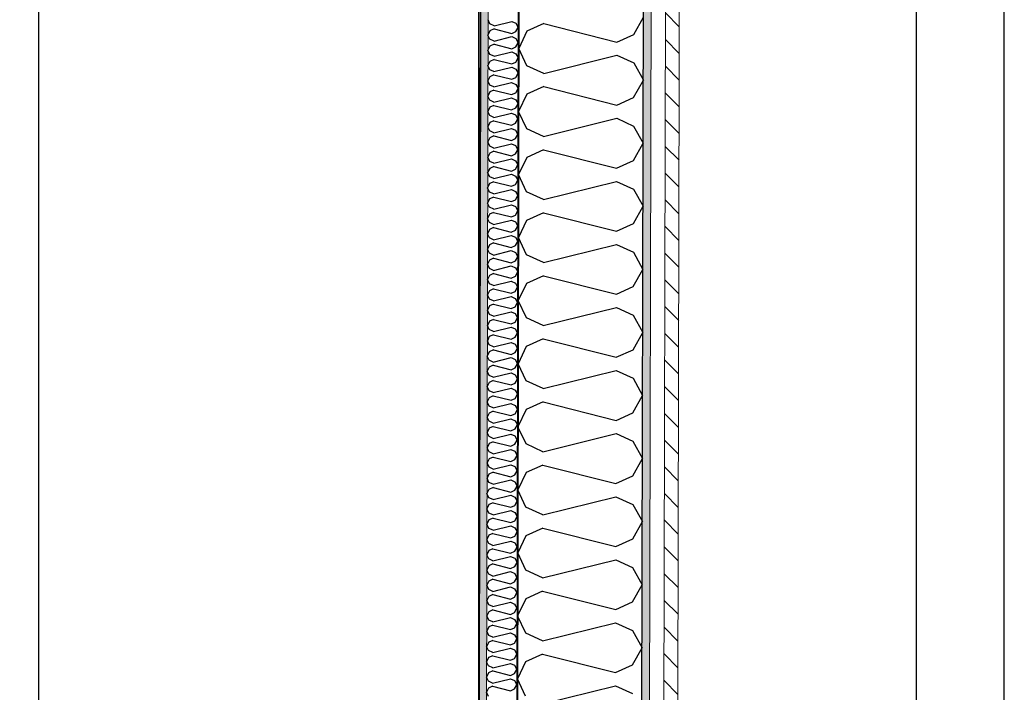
# Model space of a CAD drawing. Header units: millimetres. Extents: x -3836 to 10135, y -3581 to 11389.
# Tile 41 of 47: x 6803 to 8368, y 5471 to 6540. Entities that reach past the tile are written whole.
import ezdxf
from ezdxf.enums import TextEntityAlignment as Align

# ---------------------------------------------------------------- set-up
doc = ezdxf.new("R2010")
doc.units = ezdxf.units.MM
doc.header["$LTSCALE"] = 0.5
doc.header["$MEASUREMENT"] = 0
doc.linetypes.add('Over snittplan', pattern=[260, 150, -50, 10, -50])
doc.linetypes.add('PLINE', pattern=[0])
for name, color, linetype in [('231- Bærende yttervegger (Skravur)(Nye konstruksjoner)', 7, 'Continuous'), ('231- Bærende yttervegger(Nye konstruksjoner)', 7, 'Continuous'), ('252- Gulv på grunn_ bunnplate(Nye konstruksjoner)', 7, 'Continuous'), ('261- Primærkonstruksjon (tak)(Nye konstruksjoner)', 7, 'Continuous'), ('265- Gesimser_ takrenner og nedløp(Nye konstruksjoner)', 7, 'Continuous'), ('275- Skap og reoler(Nye konstruksjoner)', 7, 'Continuous'), ('862- M___Nettoareal(Nye konstruksjoner)', 7, 'Continuous'), ('862- M___Nettoareal(Polylinje)(Nye konstruksjoner)', 7, 'Continuous'), ('862- M___Nettoareal(Tekst)(Nye konstruksjoner)', 7, 'Continuous')]:
    doc.layers.add(name, color=color, linetype=linetype)
doc.layers.add('235- Utvendig kledning og overflate(Nye konstruksjoner)', color=7, linetype='Continuous', lineweight=0)
doc.layers.add('236- Innvendig kledning og overflate(Nye konstruksjoner)', color=7, linetype='Continuous', lineweight=0)
doc.styles.add('GENERATED_STYLE_1', font='arial.ttf')
pattern_1 = [(0, (0, 0), (0, 43.30127), [0, -25]), (0, (12.5, 21.65), (0, 43.30127), [0, -25])]

# ---------------------------------------------------------------- blocks, each defined once
blk = doc.blocks.new('Soverom_3_6', base_point=(5938.9, 6191.4))
at = {"layer": '862- M___Nettoareal(Polylinje)(Nye konstruksjoner)', "linetype": 'PLINE', "flags": 128}
blk.add_lwpolyline([(4641.9, 8929.6), (4641.9, 6731), (4405.4, 6731), (4405.4, 5407), (7532.8, 5407), (7540.4, 8929.6)], close=True, dxfattribs=at)
at = {"layer": '862- M___Nettoareal(Tekst)(Nye konstruksjoner)', "style": 'GENERATED_STYLE_1'}
for tag, height, p in [('DUMMY_862', 100, (5466.4, 6505.7)), ('DUMMY_861', 100, (5390.1, 6482.8)), ('DUMMY_863', 200, (6487.6, 6348.5)), ('ROOM_NAME', 200, (5390.1, 6302.8)), ('DUMMY_864', 100, (5390.1, 6034.2))]:
    blk.add_attdef(tag, text='', height=height, dxfattribs=at).set_placement(p, align=Align.TOP_LEFT)
blk = doc.blocks.new('Garderobe 02[3]', base_point=(6832.8, 6607))
at = {"layer": '275- Skap og reoler(Nye konstruksjoner)', "linetype": 'PLINE', "flags": 128}
blk.add_lwpolyline([(6832.8, 6607), (6832.8, 5407), (7532.8, 5407), (7532.8, 6607)], close=True, dxfattribs=at)
blk = doc.blocks.new('Takrenne[50]', base_point=(8297.7, -1472.4))
at = {"layer": '265- Gesimser_ takrenner og nedløp(Nye konstruksjoner)', "linetype": 'PLINE', "flags": 128}
blk.add_lwpolyline([(8367.7, -1472.4), (8367.7, 9549.6), (8227.7, 9549.6), (8227.7, -1472.4)], close=True, dxfattribs=at)
blk = doc.blocks.new('*X200')
at = {"layer": '231- Bærende yttervegger (Skravur)(Nye konstruksjoner)', "linetype": 'PLINE'}
for p, q in [((7550.4, 6533), (7547.3, 6539.6)), ((7556.9, 6530), (7550.4, 6533)), ((7556.9, 6524.9), (7550.4, 6522)), ((7556.9, 6530), (7585.1, 6537)), ((7556.9, 6524.9), (7585, 6517.8)), ((7585.1, 6537), (7591.6, 6534)), ((7591.5, 6520.8), (7595.2, 6527.4)), ((7591.6, 6534), (7595.2, 6527.4)), ((7550.4, 6522), (7547.2, 6515.3)), ((7550.3, 6508.7), (7547.2, 6515.3)), ((7556.8, 6505.7), (7585, 6512.7)), ((7585, 6517.8), (7591.5, 6520.8)), ((7585, 6512.7), (7591.5, 6509.7)), ((7591.5, 6509.7), (7595.2, 6503.1)), ((7550.3, 6497.7), (7547.2, 6491.1)), ((7556.8, 6505.7), (7550.3, 6508.7)), ((7556.8, 6500.6), (7550.3, 6497.7)), ((7556.8, 6500.6), (7585, 6493.5)), ((7585, 6493.5), (7591.5, 6496.5)), ((7591.5, 6496.5), (7595.2, 6503.1)), ((7550.3, 6484.4), (7547.2, 6491.1)), ((7556.8, 6481.5), (7550.3, 6484.4)), ((7556.8, 6481.5), (7585, 6488.4)), ((7585, 6488.4), (7591.4, 6485.5)), ((7591.4, 6485.5), (7595.1, 6478.8)), ((7591.4, 6472.2), (7595.1, 6478.8)), ((7550.3, 6473.4), (7547.1, 6466.8)), ((7550.2, 6460.1), (7547.1, 6466.8)), ((7556.8, 6476.4), (7550.3, 6473.4)), ((7556.7, 6457.2), (7584.9, 6464.2)), ((7556.8, 6476.4), (7584.9, 6469.3)), ((7584.9, 6469.3), (7591.4, 6472.2)), ((7584.9, 6464.2), (7591.4, 6461.2)), ((7550.2, 6449.1), (7547.1, 6442.5)), ((7556.7, 6457.2), (7550.2, 6460.1)), ((7556.7, 6452.1), (7550.2, 6449.1)), ((7556.7, 6452.1), (7584.9, 6445)), ((7584.9, 6445), (7591.4, 6447.9)), ((7591.4, 6461.2), (7595.1, 6454.5)), ((7591.4, 6447.9), (7595.1, 6454.5)), ((7550.2, 6435.9), (7547.1, 6442.5)), ((7556.7, 6432.9), (7550.2, 6435.9)), ((7556.7, 6432.9), (7584.8, 6439.9)), ((7584.8, 6439.9), (7591.3, 6436.9)), ((7591.3, 6436.9), (7595, 6430.3)), ((7550.2, 6424.8), (7547, 6418.2)), ((7550.1, 6411.6), (7547, 6418.2)), ((7556.7, 6427.8), (7550.2, 6424.8)), ((7556.6, 6408.6), (7584.8, 6415.6)), ((7556.7, 6427.8), (7584.8, 6420.7)), ((7584.8, 6420.7), (7591.3, 6423.6)), ((7584.8, 6415.6), (7591.3, 6412.6)), ((7591.3, 6423.6), (7595, 6430.3)), ((7550.1, 6400.6), (7546.9, 6393.9)), ((7556.6, 6408.6), (7550.1, 6411.6)), ((7556.6, 6403.5), (7550.1, 6400.6)), ((7556.6, 6403.5), (7584.8, 6396.4)), ((7591.3, 6412.6), (7595, 6406)), ((7591.3, 6399.4), (7595, 6406)), ((7550.1, 6387.3), (7546.9, 6393.9)), ((7556.6, 6384.3), (7550.1, 6387.3)), ((7556.6, 6384.3), (7584.7, 6391.3)), ((7584.7, 6391.3), (7591.2, 6388.3)), ((7584.8, 6396.4), (7591.3, 6399.4)), ((7591.2, 6388.3), (7594.9, 6381.7)), ((7550, 6376.3), (7546.9, 6369.7)), ((7550, 6363), (7546.9, 6369.7)), ((7556.6, 6379.2), (7550, 6376.3)), ((7556.6, 6379.2), (7584.7, 6372.1)), ((7584.7, 6372.1), (7591.2, 6375.1)), ((7591.2, 6375.1), (7594.9, 6381.7)), ((7556.5, 6360.1), (7550, 6363)), ((7556.5, 6355), (7550, 6352)), ((7556.5, 6360.1), (7584.7, 6367)), ((7556.5, 6355), (7584.6, 6347.8)), ((7584.7, 6367), (7591.2, 6364.1)), ((7591.2, 6364.1), (7594.9, 6357.4)), ((7591.2, 6350.8), (7594.9, 6357.4)), ((7550, 6352), (7546.8, 6345.4)), ((7550, 6338.7), (7546.8, 6345.4)), ((7556.5, 6335.8), (7550, 6338.7)), ((7556.5, 6335.8), (7584.6, 6342.7)), ((7584.6, 6347.8), (7591.2, 6350.8)), ((7584.6, 6342.7), (7591.1, 6339.8)), ((7591.1, 6339.8), (7594.8, 6333.1)), ((7549.9, 6327.7), (7546.8, 6321.1)), ((7556.5, 6330.7), (7549.9, 6327.7)), ((7556.5, 6330.7), (7584.6, 6323.6)), ((7584.6, 6323.6), (7591.1, 6326.5)), ((7591.1, 6326.5), (7594.8, 6333.1)), ((7549.9, 6314.5), (7546.8, 6321.1)), ((7556.4, 6311.5), (7549.9, 6314.5)), ((7556.4, 6306.4), (7549.9, 6303.4)), ((7556.4, 6311.5), (7584.6, 6318.5)), ((7556.4, 6306.4), (7584.5, 6299.3)), ((7584.6, 6318.5), (7591.1, 6315.5)), ((7591.1, 6315.5), (7594.8, 6308.9)), ((7591.1, 6302.2), (7594.8, 6308.9)), ((7549.9, 6303.4), (7546.7, 6296.8)), ((7549.9, 6290.2), (7546.7, 6296.8)), ((7556.4, 6287.2), (7549.9, 6290.2)), ((7556.4, 6287.2), (7584.5, 6294.2)), ((7584.5, 6299.3), (7591.1, 6302.2)), ((7584.5, 6294.2), (7591, 6291.2)), ((7591, 6291.2), (7594.7, 6284.6)), ((7549.8, 6279.2), (7546.7, 6272.5)), ((7556.3, 6282.1), (7549.8, 6279.2)), ((7556.3, 6282.1), (7584.5, 6275)), ((7584.5, 6275), (7591, 6278)), ((7591, 6278), (7594.7, 6284.6)), ((7549.8, 6265.9), (7546.7, 6272.5)), ((7556.3, 6262.9), (7549.8, 6265.9)), ((7556.3, 6262.9), (7584.5, 6269.9)), ((7584.5, 6269.9), (7591, 6266.9)), ((7590.9, 6253.7), (7594.7, 6260.3)), ((7591, 6266.9), (7594.7, 6260.3)), ((7549.8, 6254.9), (7546.6, 6248.3)), ((7549.8, 6241.6), (7546.6, 6248.3)), ((7556.3, 6257.8), (7549.8, 6254.9)), ((7556.3, 6257.8), (7584.4, 6250.7)), ((7556.3, 6238.6), (7584.4, 6245.6)), ((7584.4, 6250.7), (7590.9, 6253.7)), ((7584.4, 6245.6), (7590.9, 6242.7)), ((7549.7, 6230.6), (7546.6, 6224)), ((7556.2, 6233.5), (7549.7, 6230.6)), ((7556.3, 6238.6), (7549.8, 6241.6)), ((7556.2, 6233.5), (7584.4, 6226.4)), ((7584.4, 6226.4), (7590.9, 6229.4)), ((7590.9, 6242.7), (7594.6, 6236)), ((7590.9, 6229.4), (7594.6, 6236)), ((7549.7, 6217.3), (7546.6, 6224)), ((7556.2, 6214.4), (7549.7, 6217.3)), ((7556.2, 6214.4), (7584.4, 6221.3)), ((7584.4, 6221.3), (7590.9, 6218.4)), ((7590.9, 6218.4), (7594.6, 6211.7)), ((7549.7, 6206.3), (7546.5, 6199.7)), ((7549.7, 6193.1), (7546.5, 6199.7)), ((7556.2, 6209.3), (7549.7, 6206.3)), ((7556.1, 6190.1), (7584.3, 6197.1)), ((7556.2, 6209.3), (7584.3, 6202.2)), ((7584.3, 6202.2), (7590.8, 6205.1)), ((7584.3, 6197.1), (7590.8, 6194.1)), ((7590.8, 6205.1), (7594.6, 6211.7)), ((7549.6, 6182), (7546.5, 6175.4)), ((7556.1, 6185), (7549.6, 6182)), ((7556.1, 6190.1), (7549.7, 6193.1)), ((7556.1, 6185), (7584.3, 6177.9)), ((7584.3, 6177.9), (7590.8, 6180.8)), ((7590.8, 6194.1), (7594.5, 6187.4)), ((7590.8, 6180.8), (7594.5, 6187.4)), ((7549.6, 6168.8), (7546.5, 6175.4)), ((7556.1, 6165.8), (7549.6, 6168.8)), ((7556.1, 6165.8), (7584.3, 6172.8)), ((7584.3, 6172.8), (7590.8, 6169.8)), ((7590.8, 6169.8), (7594.5, 6163.2)), ((7549.6, 6157.8), (7546.4, 6151.1)), ((7549.5, 6144.5), (7546.4, 6151.1)), ((7556.1, 6160.7), (7549.6, 6157.8)), ((7556.1, 6160.7), (7584.2, 6153.6)), ((7584.2, 6153.6), (7590.7, 6156.5)), ((7590.7, 6156.5), (7594.5, 6163.2)), ((7556, 6141.5), (7549.5, 6144.5)), ((7556, 6136.4), (7549.5, 6133.5)), ((7556, 6141.5), (7584.2, 6148.5)), ((7556, 6136.4), (7584.2, 6129.3)), ((7584.2, 6148.5), (7590.7, 6145.5)), ((7590.7, 6145.5), (7594.4, 6138.9)), ((7590.7, 6132.3), (7594.4, 6138.9)), ((7549.5, 6133.5), (7546.4, 6126.9)), ((7549.5, 6120.2), (7546.4, 6126.9)), ((7556, 6117.2), (7549.5, 6120.2)), ((7556, 6117.2), (7584.2, 6124.2)), ((7584.2, 6129.3), (7590.7, 6132.3)), ((7584.2, 6124.2), (7590.7, 6121.2)), ((7590.7, 6121.2), (7594.3, 6114.6)), ((7549.5, 6109.2), (7546.3, 6102.6)), ((7549.4, 6095.9), (7546.3, 6102.6)), ((7556, 6112.1), (7549.5, 6109.2)), ((7556, 6112.1), (7584.1, 6105)), ((7584.1, 6105), (7590.6, 6108)), ((7590.6, 6108), (7594.3, 6114.6)), ((7555.9, 6093), (7549.4, 6095.9)), ((7555.9, 6087.9), (7549.4, 6084.9)), ((7555.9, 6093), (7584.1, 6099.9)), ((7555.9, 6087.9), (7584.1, 6080.8)), ((7584.1, 6099.9), (7590.6, 6097)), ((7590.6, 6097), (7594.3, 6090.3)), ((7590.6, 6083.7), (7594.3, 6090.3)), ((7549.4, 6084.9), (7546.3, 6078.3)), ((7549.4, 6071.6), (7546.3, 6078.3)), ((7555.9, 6068.7), (7549.4, 6071.6)), ((7555.9, 6068.7), (7584.1, 6075.7)), ((7584.1, 6080.8), (7590.6, 6083.7)), ((7584.1, 6075.7), (7590.6, 6072.7)), ((7590.6, 6072.7), (7594.2, 6066)), ((7549.4, 6060.6), (7546.2, 6054)), ((7555.9, 6063.6), (7549.4, 6060.6)), ((7555.9, 6063.6), (7584, 6056.5)), ((7584, 6056.5), (7590.5, 6059.4)), ((7590.5, 6059.4), (7594.2, 6066)), ((7549.3, 6047.4), (7546.2, 6054)), ((7555.8, 6044.4), (7549.3, 6047.4)), ((7555.8, 6044.4), (7584, 6051.4)), ((7584, 6051.4), (7590.5, 6048.4)), ((7590.5, 6048.4), (7594.2, 6041.8)), ((7590.5, 6035.1), (7594.2, 6041.8)), ((7549.3, 6036.3), (7546.2, 6029.7)), ((7549.3, 6023.1), (7546.2, 6029.7)), ((7555.8, 6039.3), (7549.3, 6036.3)), ((7555.8, 6039.3), (7584, 6032.2)), ((7555.8, 6020.1), (7584, 6027.1)), ((7584, 6032.2), (7590.5, 6035.1)), ((7584, 6027.1), (7590.4, 6024.1)), ((7590.4, 6024.1), (7594.1, 6017.5)), ((7549.3, 6012.1), (7546.1, 6005.4)), ((7555.8, 6020.1), (7549.3, 6023.1)), ((7555.8, 6015), (7549.3, 6012.1)), ((7555.8, 6015), (7583.9, 6007.9)), ((7583.9, 6007.9), (7590.4, 6010.9)), ((7590.4, 6010.9), (7594.1, 6017.5)), ((7549.2, 5998.8), (7546.1, 6005.4)), ((7555.7, 5995.8), (7549.2, 5998.8)), ((7555.7, 5995.8), (7583.9, 6002.8)), ((7583.9, 6002.8), (7590.4, 5999.8)), ((7590.4, 5999.8), (7594.1, 5993.2)), ((7590.4, 5986.6), (7594.1, 5993.2)), ((7549.2, 5987.8), (7546.1, 5981.2)), ((7549.2, 5974.5), (7546.1, 5981.2)), ((7555.7, 5990.7), (7549.2, 5987.8)), ((7555.7, 5990.7), (7583.9, 5983.6)), ((7555.7, 5971.6), (7583.8, 5978.5)), ((7583.8, 5978.5), (7590.3, 5975.6)), ((7583.9, 5983.6), (7590.4, 5986.6)), ((7549.2, 5963.5), (7546, 5956.9)), ((7555.7, 5971.6), (7549.2, 5974.5)), ((7555.7, 5966.5), (7549.2, 5963.5)), ((7555.7, 5966.5), (7583.8, 5959.4)), ((7583.8, 5959.4), (7590.3, 5962.3)), ((7590.3, 5975.6), (7594, 5968.9)), ((7590.3, 5962.3), (7594, 5968.9)), ((7549.1, 5950.2), (7546, 5956.9)), ((7555.6, 5947.3), (7549.1, 5950.2)), ((7555.6, 5947.3), (7583.8, 5954.2)), ((7583.8, 5954.2), (7590.3, 5951.3)), ((7590.3, 5951.3), (7594, 5944.6)), ((7549.1, 5939.2), (7546, 5932.6)), ((7549.1, 5926), (7546, 5932.6)), ((7555.6, 5942.2), (7549.1, 5939.2)), ((7555.6, 5942.2), (7583.8, 5935.1)), ((7583.8, 5935.1), (7590.3, 5938)), ((7590.3, 5938), (7594, 5944.6)), ((7549.1, 5914.9), (7545.9, 5908.3)), ((7555.6, 5923), (7549.1, 5926)), ((7555.6, 5917.9), (7549.1, 5914.9)), ((7555.6, 5923), (7583.7, 5930)), ((7555.6, 5917.9), (7583.7, 5910.8)), ((7583.7, 5930), (7590.2, 5927)), ((7590.2, 5927), (7593.9, 5920.4)), ((7590.2, 5913.7), (7593.9, 5920.4)), ((7549, 5901.7), (7545.9, 5908.3)), ((7555.5, 5898.7), (7549, 5901.7)), ((7555.5, 5898.7), (7583.7, 5905.7)), ((7583.7, 5910.8), (7590.2, 5913.7)), ((7583.7, 5905.7), (7590.2, 5902.7)), ((7590.2, 5902.7), (7593.9, 5896.1)), ((7549, 5890.7), (7545.8, 5884)), ((7549, 5877.4), (7545.8, 5884)), ((7555.5, 5893.6), (7549, 5890.7)), ((7555.5, 5893.6), (7583.6, 5886.5)), ((7583.6, 5886.5), (7590.2, 5889.5)), ((7590.2, 5889.5), (7593.9, 5896.1)), ((7555.5, 5869.3), (7548.9, 5866.4)), ((7555.5, 5874.4), (7549, 5877.4)), ((7555.5, 5874.4), (7583.6, 5881.4)), ((7555.5, 5869.3), (7583.6, 5862.2)), ((7583.6, 5881.4), (7590.1, 5878.4)), ((7590.1, 5878.4), (7593.8, 5871.8)), ((7590.1, 5865.2), (7593.8, 5871.8)), ((7548.9, 5866.4), (7545.8, 5859.8)), ((7548.9, 5853.1), (7545.8, 5859.8)), ((7555.4, 5850.1), (7548.9, 5853.1)), ((7555.4, 5850.1), (7583.6, 5857.1)), ((7583.6, 5862.2), (7590.1, 5865.2)), ((7583.6, 5857.1), (7590.1, 5854.2)), ((7590.1, 5854.2), (7593.8, 5847.5)), ((7548.9, 5842.1), (7545.7, 5835.5)), ((7555.4, 5845), (7548.9, 5842.1)), ((7555.4, 5845), (7583.5, 5837.9)), ((7583.5, 5837.9), (7590.1, 5840.9)), ((7590.1, 5840.9), (7593.8, 5847.5)), ((7548.9, 5828.8), (7545.7, 5835.5)), ((7555.3, 5820.8), (7548.8, 5817.8)), ((7555.4, 5825.9), (7548.9, 5828.8)), ((7555.3, 5820.8), (7583.5, 5813.7)), ((7555.4, 5825.9), (7583.5, 5832.8)), ((7583.5, 5832.8), (7590, 5829.9)), ((7590, 5829.9), (7593.7, 5823.2)), ((7590, 5816.6), (7593.7, 5823.2)), ((7548.8, 5817.8), (7545.7, 5811.2)), ((7548.8, 5804.6), (7545.7, 5811.2)), ((7555.3, 5801.6), (7583.5, 5808.6)), ((7583.5, 5813.7), (7590, 5816.6)), ((7583.5, 5808.6), (7590, 5805.6)), ((7590, 5805.6), (7593.7, 5798.9)), ((7548.8, 5793.5), (7545.6, 5786.9)), ((7555.3, 5801.6), (7548.8, 5804.6)), ((7555.3, 5796.5), (7548.8, 5793.5)), ((7555.3, 5796.5), (7583.4, 5789.4)), ((7583.4, 5789.4), (7589.9, 5792.3)), ((7589.9, 5792.3), (7593.7, 5798.9)), ((7548.8, 5780.3), (7545.6, 5786.9)), ((7555.3, 5777.3), (7548.8, 5780.3)), ((7555.3, 5777.3), (7583.4, 5784.3)), ((7583.4, 5784.3), (7589.9, 5781.3)), ((7589.9, 5781.3), (7593.6, 5774.7)), ((7589.9, 5768), (7593.6, 5774.7)), ((7548.7, 5769.3), (7545.6, 5762.6)), ((7548.7, 5756), (7545.6, 5762.6)), ((7555.2, 5772.2), (7548.7, 5769.3)), ((7555.2, 5772.2), (7583.4, 5765.1)), ((7555.2, 5753), (7583.4, 5760)), ((7583.4, 5765.1), (7589.9, 5768)), ((7583.4, 5760), (7589.9, 5757)), ((7548.7, 5745), (7545.5, 5738.4)), ((7555.2, 5753), (7548.7, 5756)), ((7555.2, 5747.9), (7548.7, 5745)), ((7555.2, 5747.9), (7583.3, 5740.8)), ((7583.3, 5740.8), (7589.8, 5743.8)), ((7589.8, 5743.8), (7593.6, 5750.4)), ((7589.9, 5757), (7593.6, 5750.4)), ((7548.7, 5731.7), (7545.5, 5738.4)), ((7555.2, 5728.7), (7548.7, 5731.7)), ((7555.2, 5728.7), (7583.3, 5735.7)), ((7583.3, 5735.7), (7589.8, 5732.7)), ((7589.8, 5732.7), (7593.5, 5726.1)), ((7548.6, 5720.7), (7545.5, 5714.1)), ((7548.6, 5707.4), (7545.5, 5714.1)), ((7555.1, 5723.6), (7548.6, 5720.7)), ((7555.1, 5723.6), (7583.3, 5716.5)), ((7555.1, 5704.5), (7583.3, 5711.4)), ((7583.3, 5716.5), (7589.8, 5719.5)), ((7583.3, 5711.4), (7589.8, 5708.5)), ((7589.8, 5719.5), (7593.5, 5726.1)), ((7548.6, 5696.4), (7545.4, 5689.8)), ((7555.1, 5704.5), (7548.6, 5707.4)), ((7555.1, 5699.4), (7548.6, 5696.4)), ((7555.1, 5699.4), (7583.2, 5692.3)), ((7589.7, 5695.2), (7593.5, 5701.8)), ((7589.8, 5708.5), (7593.5, 5701.8)), ((7548.5, 5683.2), (7545.4, 5689.8)), ((7555, 5680.2), (7548.5, 5683.2)), ((7555, 5680.2), (7583.2, 5687.2)), ((7583.2, 5692.3), (7589.7, 5695.2)), ((7583.2, 5687.2), (7589.7, 5684.2)), ((7589.7, 5684.2), (7593.4, 5677.5)), ((7548.5, 5672.1), (7545.4, 5665.5)), ((7548.5, 5658.9), (7545.4, 5665.5)), ((7555, 5675.1), (7548.5, 5672.1)), ((7555, 5675.1), (7583.2, 5668)), ((7583.2, 5668), (7589.7, 5670.9)), ((7589.7, 5670.9), (7593.4, 5677.5)), ((7555, 5655.9), (7548.5, 5658.9)), ((7555, 5650.8), (7548.5, 5647.8)), ((7555, 5655.9), (7583.2, 5662.9)), ((7555, 5650.8), (7583.1, 5643.7)), ((7583.2, 5662.9), (7589.7, 5659.9)), ((7589.6, 5646.6), (7593.3, 5653.3)), ((7589.7, 5659.9), (7593.3, 5653.3)), ((7548.5, 5647.8), (7545.3, 5641.2)), ((7548.4, 5634.6), (7545.3, 5641.2)), ((7554.9, 5631.6), (7548.4, 5634.6)), ((7554.9, 5631.6), (7583.1, 5638.6)), ((7583.1, 5643.7), (7589.6, 5646.6)), ((7583.1, 5638.6), (7589.6, 5635.6)), ((7589.6, 5635.6), (7593.3, 5629)), ((7548.4, 5623.6), (7545.3, 5616.9)), ((7554.9, 5626.5), (7548.4, 5623.6)), ((7554.9, 5626.5), (7583.1, 5619.4)), ((7583.1, 5619.4), (7589.6, 5622.4)), ((7589.6, 5622.4), (7593.3, 5629)), ((7548.4, 5610.3), (7545.3, 5616.9)), ((7554.9, 5607.3), (7548.4, 5610.3)), ((7554.9, 5602.2), (7548.4, 5599.3)), ((7554.9, 5607.3), (7583.1, 5614.3)), ((7554.9, 5602.2), (7583, 5595.1)), ((7583.1, 5614.3), (7589.6, 5611.3)), ((7589.5, 5598.1), (7593.2, 5604.7)), ((7589.6, 5611.3), (7593.2, 5604.7)), ((7548.4, 5599.3), (7545.2, 5592.7)), ((7548.3, 5586), (7545.2, 5592.7)), ((7554.8, 5583.1), (7548.3, 5586)), ((7554.8, 5583.1), (7583, 5590)), ((7583, 5595.1), (7589.5, 5598.1)), ((7583, 5590), (7589.5, 5587.1)), ((7589.5, 5587.1), (7593.2, 5580.4)), ((7548.3, 5575), (7545.2, 5568.4)), ((7554.8, 5578), (7548.3, 5575)), ((7554.8, 5578), (7583, 5570.9)), ((7583, 5570.9), (7589.5, 5573.8)), ((7589.5, 5573.8), (7593.2, 5580.4)), ((7548.3, 5561.7), (7545.2, 5568.4)), ((7554.8, 5558.8), (7548.3, 5561.7)), ((7554.8, 5558.8), (7583, 5565.7)), ((7583, 5565.7), (7589.5, 5562.8)), ((7589.4, 5549.5), (7593.1, 5556.1)), ((7589.5, 5562.8), (7593.1, 5556.1)), ((7548.3, 5550.7), (7545.1, 5544.1)), ((7548.2, 5537.5), (7545.1, 5544.1)), ((7554.8, 5553.7), (7548.3, 5550.7)), ((7554.7, 5534.5), (7582.9, 5541.5)), ((7554.8, 5553.7), (7582.9, 5546.6)), ((7582.9, 5546.6), (7589.4, 5549.5)), ((7582.9, 5541.5), (7589.4, 5538.5)), ((7548.2, 5526.4), (7545.1, 5519.8)), ((7554.7, 5534.5), (7548.2, 5537.5)), ((7554.7, 5529.4), (7548.2, 5526.4)), ((7554.7, 5529.4), (7582.9, 5522.3)), ((7582.9, 5522.3), (7589.4, 5525.2)), ((7589.4, 5538.5), (7593.1, 5531.9)), ((7589.4, 5525.2), (7593.1, 5531.9)), ((7548.2, 5513.2), (7545.1, 5519.8)), ((7554.7, 5510.2), (7548.2, 5513.2)), ((7554.7, 5510.2), (7582.8, 5517.2)), ((7582.8, 5517.2), (7589.3, 5514.2)), ((7589.3, 5514.2), (7593, 5507.6)), ((7548.2, 5502.2), (7545, 5495.5)), ((7548.1, 5488.9), (7545, 5495.5)), ((7554.7, 5505.1), (7548.2, 5502.2)), ((7554.6, 5485.9), (7582.8, 5492.9)), ((7554.7, 5505.1), (7582.8, 5498)), ((7582.8, 5498), (7589.3, 5501)), ((7582.8, 5492.9), (7589.3, 5489.9)), ((7589.3, 5501), (7593, 5507.6)), ((7548.1, 5477.9), (7545, 5471.3)), ((7554.6, 5485.9), (7548.1, 5488.9)), ((7554.6, 5480.8), (7548.1, 5477.9)), ((7554.6, 5480.8), (7582.8, 5473.7)), ((7582.8, 5473.7), (7589.3, 5476.7)), ((7589.3, 5489.9), (7593, 5483.3)), ((7589.3, 5476.7), (7593, 5483.3)), ((7548.1, 5464.6), (7545, 5471.3))]:
    blk.add_line(p, q, dxfattribs=at)
blk = doc.blocks.new('*X204')
at = {"layer": '231- Bærende yttervegger (Skravur)(Nye konstruksjoner)', "linetype": 'PLINE'}
for p, q in [((7778.9, 6516.3), (7794.3, 6543.6)), ((7636, 6533.5), (7609.2, 6521.3)), ((7636, 6533.5), (7752.1, 6504.2)), ((7609.2, 6521.3), (7596.2, 6494)), ((7752.1, 6504.2), (7778.9, 6516.3)), ((7609.1, 6466.6), (7596.2, 6494)), ((7635.8, 6454.4), (7752.1, 6483.1)), ((7752.1, 6483.1), (7778.9, 6470.9)), ((7635.8, 6454.4), (7609.1, 6466.6)), ((7778.9, 6470.9), (7794.1, 6443.5)), ((7635.8, 6433.3), (7609, 6421.2)), ((7635.8, 6433.3), (7751.9, 6404)), ((7778.7, 6416.2), (7794.1, 6443.5)), ((7609, 6421.2), (7595.9, 6393.8)), ((7751.9, 6404), (7778.7, 6416.2)), ((7608.8, 6366.5), (7595.9, 6393.8)), ((7635.6, 6354.2), (7751.8, 6383)), ((7751.8, 6383), (7778.6, 6370.7)), ((7778.6, 6370.7), (7793.8, 6343.3)), ((7635.6, 6354.2), (7608.8, 6366.5)), ((7778.5, 6316), (7793.8, 6343.3)), ((7635.6, 6333.1), (7608.7, 6321)), ((7635.6, 6333.1), (7751.7, 6303.9)), ((7608.7, 6321), (7595.7, 6293.7)), ((7751.7, 6303.9), (7778.5, 6316)), ((7608.6, 6266.3), (7595.7, 6293.7)), ((7635.4, 6254), (7751.6, 6282.8)), ((7751.6, 6282.8), (7778.4, 6270.6)), ((7635.4, 6254), (7608.6, 6266.3)), ((7778.4, 6270.6), (7793.6, 6243.2)), ((7778.3, 6215.8), (7793.6, 6243.2)), ((7635.4, 6233), (7608.5, 6220.8)), ((7635.4, 6233), (7751.5, 6203.7)), ((7608.5, 6220.8), (7595.5, 6193.5)), ((7751.5, 6203.7), (7778.3, 6215.8)), ((7608.4, 6166.1), (7595.5, 6193.5)), ((7635.2, 6153.9), (7751.4, 6182.7)), ((7751.4, 6182.7), (7778.2, 6170.4)), ((7635.2, 6153.9), (7608.4, 6166.1)), ((7778.2, 6170.4), (7793.4, 6143)), ((7778.1, 6115.7), (7793.4, 6143)), ((7608.3, 6120.7), (7595.3, 6093.4)), ((7635.2, 6132.8), (7608.3, 6120.7)), ((7635.2, 6132.8), (7751.2, 6103.5)), ((7751.2, 6103.5), (7778.1, 6115.7)), ((7608.2, 6066), (7595.3, 6093.4)), ((7635, 6053.7), (7751.2, 6082.5)), ((7751.2, 6082.5), (7778, 6070.2)), ((7635, 6053.7), (7608.2, 6066)), ((7778, 6070.2), (7793.2, 6042.8)), ((7777.9, 6015.5), (7793.2, 6042.8)), ((7634.9, 6032.7), (7608.1, 6020.5)), ((7634.9, 6032.7), (7751, 6003.4)), ((7608.1, 6020.5), (7595.1, 5993.2)), ((7751, 6003.4), (7777.9, 6015.5)), ((7608, 5965.8), (7595.1, 5993.2)), ((7634.8, 5953.6), (7751, 5982.3)), ((7751, 5982.3), (7777.8, 5970.1)), ((7634.8, 5953.6), (7608, 5965.8)), ((7777.8, 5970.1), (7793, 5942.7)), ((7634.7, 5932.5), (7607.9, 5920.4)), ((7634.7, 5932.5), (7750.8, 5903.2)), ((7777.6, 5915.4), (7793, 5942.7)), ((7607.9, 5920.4), (7594.9, 5893)), ((7750.8, 5903.2), (7777.6, 5915.4)), ((7607.8, 5865.7), (7594.9, 5893)), ((7634.5, 5853.4), (7750.8, 5882.2)), ((7750.8, 5882.2), (7777.6, 5869.9)), ((7777.6, 5869.9), (7792.8, 5842.5)), ((7634.5, 5853.4), (7607.8, 5865.7)), ((7777.4, 5815.2), (7792.8, 5842.5)), ((7634.5, 5832.3), (7607.7, 5820.2)), ((7634.5, 5832.3), (7750.6, 5803.1)), ((7607.7, 5820.2), (7594.6, 5792.9)), ((7750.6, 5803.1), (7777.4, 5815.2)), ((7607.5, 5765.5), (7594.6, 5792.9)), ((7634.3, 5753.2), (7750.5, 5782)), ((7750.5, 5782), (7777.3, 5769.8)), ((7634.3, 5753.2), (7607.5, 5765.5)), ((7777.3, 5769.8), (7792.5, 5742.4)), ((7777.2, 5715), (7792.5, 5742.4)), ((7634.3, 5732.2), (7607.4, 5720)), ((7634.3, 5732.2), (7750.4, 5702.9)), ((7607.4, 5720), (7594.4, 5692.7)), ((7750.4, 5702.9), (7777.2, 5715)), ((7607.3, 5665.3), (7594.4, 5692.7)), ((7634.1, 5653.1), (7750.3, 5681.9)), ((7750.3, 5681.9), (7777.1, 5669.6)), ((7634.1, 5653.1), (7607.3, 5665.3)), ((7777.1, 5669.6), (7792.3, 5642.2)), ((7777, 5614.9), (7792.3, 5642.2)), ((7607.2, 5619.9), (7594.2, 5592.6)), ((7634.1, 5632), (7607.2, 5619.9)), ((7634.1, 5632), (7750.2, 5602.7)), ((7750.2, 5602.7), (7777, 5614.9)), ((7607.1, 5565.2), (7594.2, 5592.6)), ((7633.9, 5552.9), (7750.1, 5581.7)), ((7750.1, 5581.7), (7776.9, 5569.4)), ((7633.9, 5552.9), (7607.1, 5565.2)), ((7776.9, 5569.4), (7792.1, 5542)), ((7776.8, 5514.7), (7792.1, 5542)), ((7633.9, 5531.9), (7607, 5519.7)), ((7633.9, 5531.9), (7749.9, 5502.6)), ((7607, 5519.7), (7594, 5492.4)), ((7749.9, 5502.6), (7776.8, 5514.7)), ((7606.9, 5465), (7594, 5492.4)), ((7633.7, 5452.8), (7749.9, 5481.5)), ((7749.9, 5481.5), (7776.7, 5469.3))]:
    blk.add_line(p, q, dxfattribs=at)

msp = doc.modelspace()

# ---------------------------------------------------------------- hatches: boundary and pattern name
at = {"layer": '231- Bærende yttervegger (Skravur)(Nye konstruksjoner)', "linetype": 'Continuous'}
h = msp.add_hatch(dxfattribs=at)
h.set_pattern_fill('Skrålinjer_1', color=256, style=0, pattern_type=2)
h.set_pattern_definition([(134.87604, (0, 0), (21.25905, 21.16726), [])])
h.paths.add_polyline_path([(7835.1, 9223.6), (7816.6, 696.2), (7838.6, 696.2), (7857.1, 9223.6)])
h = msp.add_hatch(dxfattribs=at)
h.set_pattern_fill('Prikker_tett', color=256, style=0, pattern_type=2)
h.set_pattern_definition(pattern_1)
h.paths.add_polyline_path([(7781.6, 696.3), (7793.6, 696.3), (7812, 9188.6), (7800, 9188.6)])
msp.add_hatch(color=256, dxfattribs=at).paths.add_polyline_path([(7600.6, 8989.6), (7588.6, 3459), (7589.6, 3459), (7601.6, 8989.6)])
h = msp.add_hatch(dxfattribs=at)
h.set_pattern_fill('Prikker_tett', color=256, style=0, pattern_type=2)
h.set_pattern_definition(pattern_1)
h.paths.add_polyline_path([(7540.4, 8929.6), (7532.8, 5395), (7544.8, 5395), (7552.4, 8929.6)])

# ---------------------------------------------------------------- linework, layer by layer
at = {"layer": '231- Bærende yttervegger(Nye konstruksjoner)', "linetype": 'PLINE'}
for p, q in [((7601.6, 8989.6), (7589.6, 3459)), ((7787.6, 3459), (7799.6, 8990.6)), ((7600.5, 8941.6), (7588.6, 3459))]:
    msp.add_line(p, q, dxfattribs=at)
at = {"layer": '235- Utvendig kledning og overflate(Nye konstruksjoner)', "linetype": 'PLINE'}
for p, q in [((7816.6, 696.2), (7835, 9200.6)), ((7793.6, 696.3), (7812, 9188.6))]:
    msp.add_line(p, q, dxfattribs=at)
at = {"layer": '235- Utvendig kledning og overflate(Nye konstruksjoner)', "linetype": 'PLINE', "flags": 128}
msp.add_lwpolyline([(7838.6, 696.2), (7857.1, 9223.6)], dxfattribs=at)
at = {"layer": '236- Innvendig kledning og overflate(Nye konstruksjoner)', "linetype": 'PLINE'}
msp.add_line((7552.4, 8929.6), (7544.8, 5383), dxfattribs=at)
at = {"layer": '236- Innvendig kledning og overflate(Nye konstruksjoner)', "linetype": 'PLINE', "flags": 128}
msp.add_lwpolyline([(7540.4, 8929.6), (7532.8, 5395)], dxfattribs=at)
at = {"layer": '252- Gulv på grunn_ bunnplate(Nye konstruksjoner)', "linetype": 'PLINE', "flags": 128}
msp.add_lwpolyline([(259, 259), (259, 8929.6), (7540.4, 8929.6), (7519.3, -852.4), (4405.4, -852.4), (4405.4, 259)], close=True, dxfattribs=at)
at = {"layer": '261- Primærkonstruksjon (tak)(Nye konstruksjoner)', "linetype": 'Over snittplan', "flags": 128}
msp.add_lwpolyline([(8227.7, 9549.6), (8227.7, -1472.4)], dxfattribs=at)

# ---------------------------------------------------------------- block references
at = {"layer": '231- Bærende yttervegger(Nye konstruksjoner)'}
for name in ['*X204', '*X200']:
    msp.add_blockref(name, (0, 0), dxfattribs=at)
at = {"layer": '265- Gesimser_ takrenner og nedløp(Nye konstruksjoner)', "linetype": 'PLINE'}
msp.add_blockref('Takrenne[50]', (8297.7, -1472.4), dxfattribs=at)
at = {"layer": '275- Skap og reoler(Nye konstruksjoner)', "linetype": 'PLINE'}
msp.add_blockref('Garderobe 02[3]', (6832.8, 6607), dxfattribs=at)
at = {"layer": '862- M___Nettoareal(Nye konstruksjoner)', "linetype": 'Continuous'}
msp.add_blockref('Soverom_3_6', (5938.9, 6191.4), dxfattribs=at)

doc.saveas('drawing.dxf')
